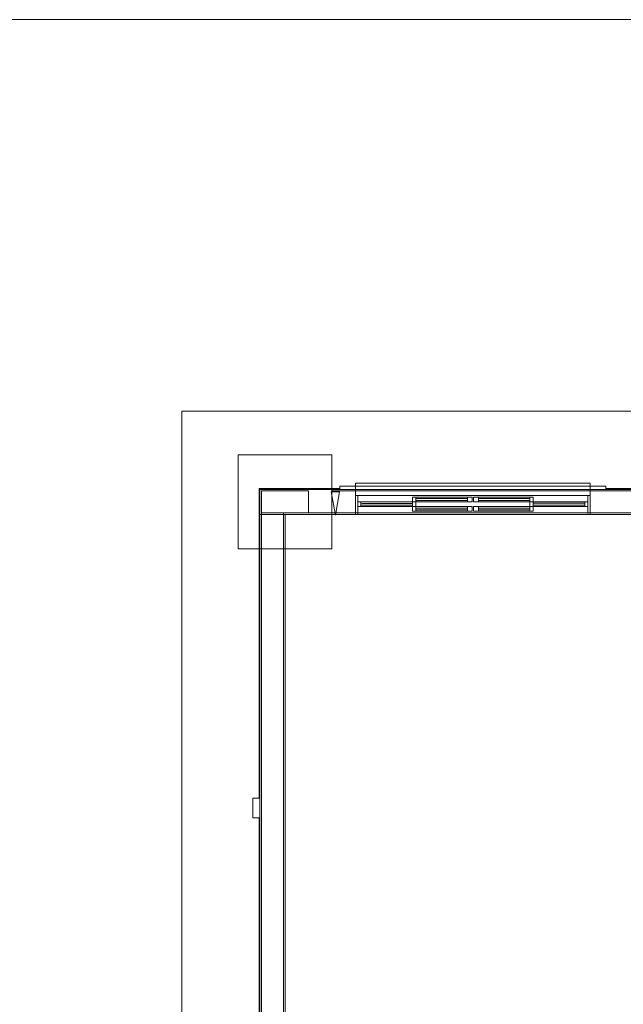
# Model space of a CAD drawing. Header units: millimetres. Extents: x 252 to 294, y 11.7 to 33.4.
# Tile 21 of 32: x 261.5 to 269.3, y 20.8 to 33.4. Entities that reach past the tile are written whole.
import ezdxf

# ---------------------------------------------------------------- set-up
doc = ezdxf.new("R2010")
doc.units = ezdxf.units.MM
doc.header["$LTSCALE"] = 10
for name, color, linetype in [('A-DETL', 251, 'Continuous'), ('A-FLOR', 252, 'Continuous'), ('A-WALL', 7, 'Continuous'), ('G-ANNO-TEXT', 7, 'Continuous')]:
    doc.layers.add(name, color=color, linetype=linetype)
for name, color, linetype, lineweight in [('A-GLAZ', 7, 'Continuous', 5), ('I-WALL', 7, 'Continuous', 5), ('IFC-IfcFlowTerminal-Contorno', 250, 'Continuous', 5), ('IFC-IfcFurnishingElement-Contorno', 250, 'Continuous', 5), ('IFC-IfcSlab-Contorno', 250, 'Continuous', 5), ('IFC-IfcSpace-Contorno', 250, 'Continuous', 5), ('IFC-IfcWall-Contorno', 250, 'Continuous', 5), ('IFC-Pilar-Contorno', 83, 'Continuous', 5), ('IFC-Sapata-Contorno', 253, 'Continuous', 5), ('IFC-Viga-Contorno', 66, 'Continuous', 5)]:
    doc.layers.add(name, color=color, linetype=linetype, lineweight=lineweight)

msp = doc.modelspace()

# ---------------------------------------------------------------- linework, layer by layer
at = {"layer": 'A-DETL', "linetype": 'Continuous', "lineweight": 5}
msp.add_line((292.031, 33.414), (252.031, 33.414), dxfattribs=at)
at = {"layer": 'A-DETL', "color": 7, "lineweight": 5}
for p, q in [((268.831, 27.494), (265.831, 27.494)), ((265.831, 27.494), (265.831, 27.454)), ((265.831, 27.454), (265.831, 27.334)), ((268.831, 27.454), (268.831, 27.494)), ((268.831, 27.334), (268.831, 27.454)), ((265.231, 27.394), (264.631, 27.394)), ((264.631, 27.394), (264.631, 27.114)), ((265.231, 27.114), (265.231, 27.394)), ((265.831, 27.334), (268.831, 27.334)), ((265.831, 27.334), (265.831, 27.094)), ((268.831, 27.334), (268.831, 27.094)), ((266.601, 27.194), (266.561, 27.194)), ((266.561, 27.194), (266.561, 27.134)), ((266.601, 27.194), (266.601, 27.176)), ((267.261, 27.194), (266.601, 27.194)), ((267.261, 27.176), (266.601, 27.176)), ((266.601, 27.176), (266.601, 27.154)), ((267.321, 27.194), (267.261, 27.194)), ((267.261, 27.176), (267.261, 27.194)), ((267.261, 27.154), (267.261, 27.176)), ((267.321, 27.134), (267.321, 27.194)), ((267.401, 27.194), (267.341, 27.194)), ((267.341, 27.194), (267.341, 27.134)), ((268.061, 27.194), (267.401, 27.194)), ((267.401, 27.194), (267.401, 27.176)), ((267.401, 27.176), (267.401, 27.154)), ((268.061, 27.176), (267.401, 27.176)), ((268.101, 27.194), (268.061, 27.194)), ((268.061, 27.176), (268.061, 27.194)), ((268.061, 27.154), (268.061, 27.176)), ((268.101, 27.134), (268.101, 27.194)), ((264.631, 27.114), (265.231, 27.114)), ((266.561, 27.134), (266.601, 27.134)), ((266.601, 27.154), (266.601, 27.134)), ((266.601, 27.154), (267.261, 27.154)), ((266.601, 27.134), (267.261, 27.134)), ((267.261, 27.134), (267.261, 27.154)), ((267.261, 27.134), (267.321, 27.134)), ((267.341, 27.134), (267.401, 27.134)), ((267.401, 27.154), (267.401, 27.134)), ((267.401, 27.154), (268.061, 27.154)), ((267.401, 27.134), (268.061, 27.134)), ((268.061, 27.134), (268.061, 27.154)), ((268.061, 27.134), (268.101, 27.134))]:
    msp.add_line(p, q, dxfattribs=at)
at = {"layer": 'A-FLOR', "lineweight": 5}
for p, q in [((279.691, 28.414), (263.611, 28.414)), ((263.611, 28.414), (263.611, 20.254))]:
    msp.add_line(p, q, dxfattribs=at)
at = {"layer": 'A-GLAZ', "lineweight": 5}
for p, q in [((265.831, 27.334), (265.831, 27.094)), ((265.831, 27.094), (265.831, 27.334)), ((265.861, 27.334), (265.861, 27.094)), ((266.561, 27.314), (266.561, 27.254)), ((267.321, 27.314), (266.561, 27.314)), ((266.601, 27.314), (266.601, 27.254)), ((267.261, 27.296), (266.601, 27.296)), ((267.261, 27.314), (267.261, 27.254)), ((267.321, 27.254), (267.321, 27.314)), ((267.341, 27.314), (267.341, 27.254)), ((268.101, 27.314), (267.341, 27.314)), ((267.401, 27.314), (267.401, 27.254)), ((268.061, 27.296), (267.401, 27.296)), ((268.061, 27.314), (268.061, 27.254)), ((268.101, 27.254), (268.101, 27.314)), ((268.801, 27.334), (268.801, 27.104)), ((268.831, 27.334), (268.831, 27.094)), ((268.831, 27.334), (268.831, 27.094)), ((266.561, 27.254), (265.861, 27.254)), ((265.861, 27.194), (266.561, 27.194)), ((265.901, 27.254), (265.901, 27.194)), ((266.561, 27.214), (265.901, 27.214)), ((265.911, 27.234), (266.561, 27.234)), ((266.561, 27.254), (266.561, 27.194)), ((266.561, 27.254), (267.321, 27.254)), ((266.601, 27.274), (267.261, 27.274)), ((266.601, 27.194), (266.601, 27.254)), ((267.341, 27.254), (268.101, 27.254)), ((267.401, 27.274), (268.061, 27.274)), ((268.061, 27.254), (268.061, 27.194)), ((268.101, 27.254), (268.101, 27.194)), ((268.801, 27.254), (268.101, 27.254)), ((268.761, 27.236), (268.101, 27.236)), ((268.101, 27.214), (268.761, 27.214)), ((268.101, 27.194), (268.801, 27.194)), ((268.761, 27.254), (268.761, 27.194)), ((268.831, 27.094), (265.831, 27.094))]:
    msp.add_line(p, q, dxfattribs=at)
at = {"layer": 'A-WALL', "lineweight": 5}
for p, q in [((265.831, 27.454), (265.631, 27.454)), ((265.631, 27.454), (265.631, 27.414)), ((269.031, 27.454), (268.831, 27.454)), ((269.031, 27.414), (269.031, 27.454)), ((265.631, 27.414), (265.831, 27.414)), ((268.831, 27.414), (269.031, 27.414))]:
    msp.add_line(p, q, dxfattribs=at)
at = {"layer": 'G-ANNO-TEXT', "lineweight": 5}
for p, q in [((265.627, 27.384), (265.521, 27.384)), ((265.521, 27.384), (265.574, 27.084)), ((265.574, 27.084), (265.627, 27.384))]:
    msp.add_line(p, q, dxfattribs=at)
at = {"layer": 'I-WALL', "lineweight": 5}
for p, q in [((264.611, 27.414), (264.611, 19.254)), ((265.831, 27.414), (264.611, 27.414)), ((270.851, 27.414), (268.831, 27.414)), ((264.931, 19.254), (264.931, 27.094)), ((264.931, 27.094), (265.831, 27.094)), ((268.831, 27.094), (269.731, 27.094))]:
    msp.add_line(p, q, dxfattribs=at)
at = {"layer": 'IFC-IfcFlowTerminal-Contorno', "lineweight": 5}
for p, q in [((264.521, 23.468), (264.521, 23.383)), ((264.58, 23.468), (264.521, 23.468)), ((264.601, 23.468), (264.58, 23.468)), ((264.609, 23.468), (264.601, 23.468)), ((264.609, 23.383), (264.609, 23.468)), ((264.521, 23.383), (264.521, 23.273)), ((264.521, 23.273), (264.521, 23.241)), ((264.609, 23.273), (264.609, 23.383)), ((264.609, 23.251), (264.609, 23.273)), ((264.521, 23.241), (264.521, 23.238)), ((264.521, 23.238), (264.521, 23.233)), ((264.521, 23.233), (264.521, 23.23)), ((264.521, 23.23), (264.521, 23.228)), ((264.521, 23.228), (264.521, 23.227)), ((264.521, 23.227), (264.521, 23.226)), ((264.521, 23.226), (264.521, 23.225)), ((264.521, 23.226), (264.521, 23.226)), ((264.521, 23.225), (264.521, 23.224)), ((264.521, 23.224), (264.521, 23.222)), ((264.521, 23.222), (264.521, 23.221)), ((264.521, 23.221), (264.521, 23.22)), ((264.521, 23.22), (264.521, 23.219)), ((264.521, 23.22), (264.521, 23.22)), ((264.521, 23.219), (264.551, 23.219)), ((264.521, 23.219), (264.521, 23.219)), ((264.551, 23.219), (264.601, 23.219)), ((264.601, 23.219), (264.609, 23.219)), ((264.609, 23.245), (264.609, 23.251)), ((264.609, 23.241), (264.609, 23.245)), ((264.609, 23.238), (264.609, 23.241)), ((264.609, 23.235), (264.609, 23.238)), ((264.609, 23.233), (264.609, 23.235)), ((264.609, 23.232), (264.609, 23.233)), ((264.609, 23.23), (264.609, 23.232)), ((264.609, 23.228), (264.609, 23.23)), ((264.609, 23.227), (264.609, 23.228)), ((264.609, 23.226), (264.609, 23.227)), ((264.609, 23.225), (264.609, 23.226)), ((264.609, 23.224), (264.609, 23.225)), ((264.609, 23.223), (264.609, 23.224)), ((264.609, 23.222), (264.609, 23.223)), ((264.609, 23.221), (264.609, 23.222)), ((264.609, 23.222), (264.609, 23.222)), ((264.609, 23.219), (264.609, 23.221))]:
    msp.add_line(p, q, dxfattribs=at)
at = {"layer": 'IFC-IfcFurnishingElement-Contorno', "lineweight": 5}
for p, q in [((265.831, 27.494), (265.831, 27.492)), ((268.831, 27.494), (265.831, 27.494)), ((265.831, 27.492), (265.831, 27.488)), ((265.831, 27.488), (265.831, 27.483)), ((265.831, 27.483), (265.831, 27.454)), ((268.831, 27.492), (268.831, 27.494)), ((268.831, 27.488), (268.831, 27.492)), ((268.831, 27.483), (268.831, 27.488)), ((268.831, 27.454), (268.831, 27.483))]:
    msp.add_line(p, q, dxfattribs=at)
at = {"layer": 'IFC-IfcSlab-Contorno', "lineweight": 5}
for p, q in [((263.611, 28.414), (263.611, 20.254)), ((278.701, 28.414), (263.611, 28.414)), ((264.611, 23.468), (264.611, 27.414)), ((264.611, 27.414), (265.631, 27.414)), ((269.031, 27.414), (270.651, 27.414)), ((264.611, 19.254), (264.611, 23.468))]:
    msp.add_line(p, q, dxfattribs=at)
at = {"layer": 'IFC-IfcSpace-Contorno', "lineweight": 5}
for p, q in [((264.931, 27.094), (264.931, 19.699)), ((265.203, 27.094), (264.931, 27.094)), ((269.731, 27.094), (265.203, 27.094))]:
    msp.add_line(p, q, dxfattribs=at)
at = {"layer": 'IFC-IfcWall-Contorno', "lineweight": 5}
for p, q in [((264.601, 27.424), (264.601, 27.414)), ((265.631, 27.424), (264.601, 27.424)), ((265.631, 27.454), (265.631, 27.424)), ((265.831, 27.454), (265.631, 27.454)), ((265.631, 27.424), (265.631, 27.414)), ((268.831, 27.454), (265.831, 27.454)), ((269.031, 27.454), (268.831, 27.454)), ((269.031, 27.424), (269.031, 27.454)), ((269.031, 27.414), (269.031, 27.424)), ((270.651, 27.424), (269.031, 27.424)), ((264.601, 27.414), (264.611, 27.414)), ((264.609, 27.414), (264.601, 27.414)), ((264.601, 27.414), (264.601, 23.468)), ((264.611, 27.414), (264.609, 27.414)), ((264.611, 27.414), (264.611, 27.135)), ((264.886, 27.414), (264.611, 27.414)), ((264.611, 27.414), (265.631, 27.414)), ((264.611, 27.094), (264.611, 27.414)), ((264.931, 27.414), (264.886, 27.414)), ((265.387, 27.414), (264.931, 27.414)), ((265.631, 27.414), (265.387, 27.414)), ((265.831, 27.414), (265.631, 27.414)), ((265.631, 27.414), (265.831, 27.414)), ((267.307, 27.414), (265.831, 27.414)), ((265.831, 27.414), (268.831, 27.414)), ((268.831, 27.414), (267.307, 27.414)), ((269.031, 27.414), (268.831, 27.414)), ((268.831, 27.414), (269.031, 27.414)), ((269.216, 27.414), (269.031, 27.414)), ((269.031, 27.414), (269.891, 27.414)), ((269.731, 27.414), (269.216, 27.414)), ((264.611, 27.135), (264.611, 27.094)), ((264.611, 27.094), (264.611, 26.085)), ((264.652, 27.094), (264.611, 27.094)), ((264.611, 27.094), (264.886, 27.094)), ((264.611, 23.468), (264.611, 27.094)), ((264.931, 27.094), (264.652, 27.094)), ((264.886, 27.094), (264.931, 27.094)), ((264.931, 26.085), (264.931, 27.094)), ((264.931, 27.094), (265.387, 27.094)), ((265.387, 27.094), (265.631, 27.094)), ((265.631, 27.094), (265.831, 27.094)), ((265.831, 27.094), (267.307, 27.094)), ((267.307, 27.094), (268.831, 27.094)), ((268.831, 27.094), (269.216, 27.094)), ((269.216, 27.094), (269.731, 27.094)), ((264.611, 26.085), (264.611, 19.264)), ((264.931, 19.254), (264.931, 26.085)), ((264.611, 23.219), (264.611, 23.468)), ((264.601, 23.219), (264.601, 19.254)), ((264.611, 19.264), (264.611, 23.219))]:
    msp.add_line(p, q, dxfattribs=at)
at = {"layer": 'IFC-Pilar-Contorno', "lineweight": 5}
for p, q in [((264.631, 27.394), (264.631, 27.15)), ((264.708, 27.394), (264.631, 27.394)), ((265.231, 27.394), (264.708, 27.394)), ((265.231, 27.358), (265.231, 27.394)), ((265.231, 27.114), (265.231, 27.358)), ((264.631, 27.15), (264.631, 27.114)), ((264.631, 27.114), (264.911, 27.114)), ((264.911, 27.114), (265.153, 27.114)), ((265.153, 27.114), (265.231, 27.114))]:
    msp.add_line(p, q, dxfattribs=at)
at = {"layer": 'IFC-Sapata-Contorno', "lineweight": 5}
for p, q in [((264.331, 27.854), (264.331, 27.394)), ((264.631, 27.854), (264.331, 27.854)), ((264.911, 27.854), (264.631, 27.854)), ((265.531, 27.854), (264.911, 27.854)), ((265.531, 27.394), (265.531, 27.854)), ((264.331, 27.394), (264.331, 27.114)), ((265.531, 27.114), (265.531, 27.394)), ((264.331, 27.114), (264.331, 26.654)), ((265.531, 26.654), (265.531, 27.114)), ((264.331, 26.654), (264.631, 26.654)), ((264.631, 26.654), (264.911, 26.654)), ((264.911, 26.654), (265.231, 26.654)), ((265.231, 26.654), (265.531, 26.654))]:
    msp.add_line(p, q, dxfattribs=at)
at = {"layer": 'IFC-Viga-Contorno', "lineweight": 5}
for p, q in [((269.451, 27.394), (265.531, 27.394)), ((264.631, 27.114), (264.631, 19.094)), ((264.771, 27.114), (264.631, 27.114)), ((264.911, 27.114), (264.771, 27.114)), ((264.911, 19.234), (264.911, 27.114)), ((265.231, 27.114), (265.531, 27.114)), ((265.531, 27.114), (269.451, 27.114))]:
    msp.add_line(p, q, dxfattribs=at)

doc.saveas('drawing.dxf')
